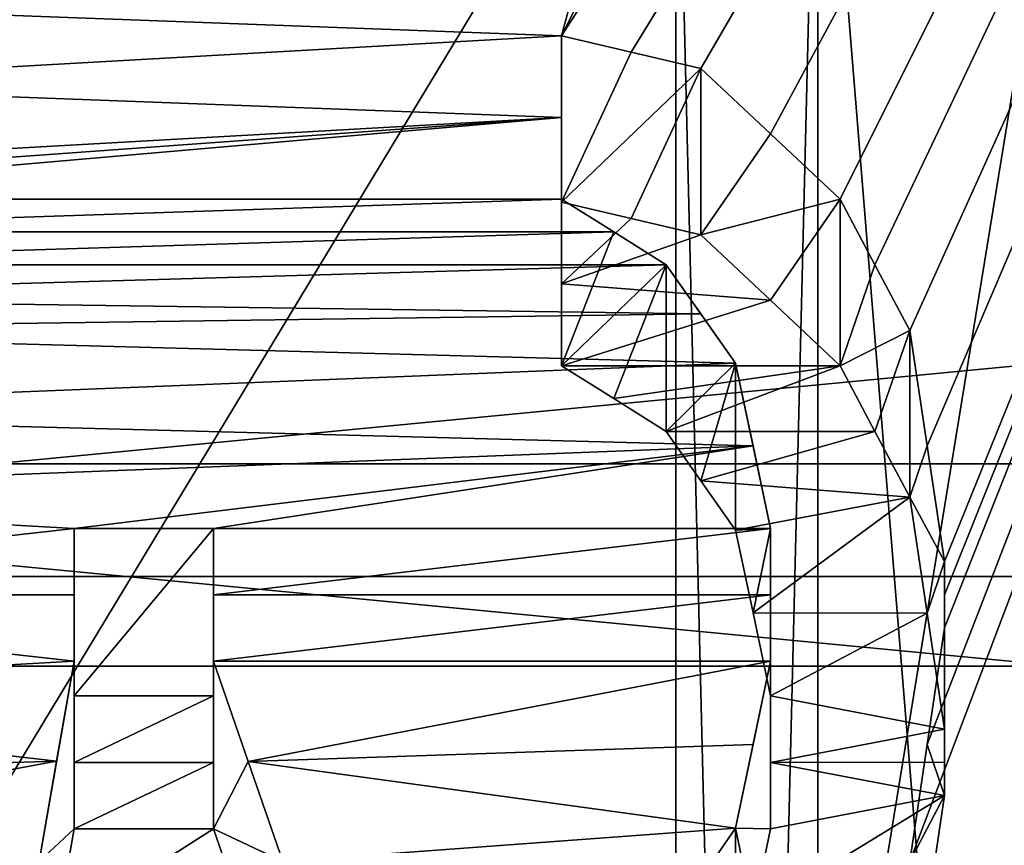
# Model space of a CAD drawing. Header units: millimetres. Extents: x -122 to 122, y -98 to 94.
# Tile 196 of 256: x -70.33 to -67.32, y 14.05 to 16.58. Entities that reach past the tile are written whole.
import ezdxf

# ---------------------------------------------------------------- set-up
doc = ezdxf.new("R2010")
doc.units = ezdxf.units.MM
doc.header["$LTSCALE"] = 26.699852
for name, color, linetype in [('1057', 7, 'CONTINUOUS'), ('1059', 7, 'CONTINUOUS'), ('1071', 7, 'CONTINUOUS'), ('1074', 7, 'CONTINUOUS'), ('1097', 7, 'CONTINUOUS'), ('1098', 7, 'CONTINUOUS'), ('2351', 7, 'CONTINUOUS'), ('2368', 7, 'CONTINUOUS'), ('2676', 7, 'CONTINUOUS'), ('2762', 7, 'CONTINUOUS'), ('2763', 7, 'CONTINUOUS'), ('2764', 7, 'CONTINUOUS'), ('2765', 7, 'CONTINUOUS'), ('2766', 7, 'CONTINUOUS'), ('2767', 7, 'CONTINUOUS'), ('2768', 7, 'CONTINUOUS'), ('2769', 7, 'CONTINUOUS'), ('2770', 7, 'CONTINUOUS'), ('2771', 7, 'CONTINUOUS'), ('2772', 7, 'CONTINUOUS'), ('2773', 7, 'CONTINUOUS'), ('2774', 7, 'CONTINUOUS'), ('2779', 7, 'CONTINUOUS'), ('2780', 7, 'CONTINUOUS'), ('2781', 7, 'CONTINUOUS'), ('2782', 7, 'CONTINUOUS'), ('2783', 7, 'CONTINUOUS'), ('2954', 7, 'CONTINUOUS'), ('2955', 7, 'CONTINUOUS'), ('3569', 7, 'CONTINUOUS'), ('3586', 7, 'CONTINUOUS'), ('4172', 7, 'CONTINUOUS'), ('4173', 7, 'CONTINUOUS'), ('4785', 7, 'CONTINUOUS'), ('4786', 7, 'CONTINUOUS'), ('4787', 7, 'CONTINUOUS'), ('4788', 7, 'CONTINUOUS'), ('5674', 7, 'CONTINUOUS'), ('5677', 7, 'CONTINUOUS'), ('955', 7, 'CONTINUOUS'), ('956', 7, 'CONTINUOUS'), ('957', 7, 'CONTINUOUS'), ('958', 7, 'CONTINUOUS'), ('967', 7, 'CONTINUOUS'), ('969', 7, 'CONTINUOUS')]:
    doc.layers.add(name, color=color, linetype=linetype)

msp = doc.modelspace()

# ---------------------------------------------------------------- linework, layer by layer
at = {"layer": '1057', "color": 250, "linetype": 'Continuous', "true_color": 0x323232}
for points in [[(-68.3207, 17.625, -30.5274), (-68.3207, 0, -35.25), (-78.9793, 17.625, -30.5274), (-68.3207, 17.625, -30.5274)], [(-78.9793, 17.625, -30.5274), (-68.3207, 0, -35.25), (-78.9793, 0, -35.25), (-78.9793, 17.625, -30.5274)]]:
    msp.add_3dface(points, dxfattribs=at)
at = {"layer": '1059', "color": 250, "linetype": 'Continuous', "true_color": 0x323232}
for points in [[(-68.3207, 0, 35.25), (-68.3207, 17.625, 30.5274), (-78.9793, 0, 35.25), (-68.3207, 0, 35.25)], [(-78.9793, 0, 35.25), (-68.3207, 17.625, 30.5274), (-78.9793, 17.625, 30.5274), (-78.9793, 0, 35.25)]]:
    msp.add_3dface(points, dxfattribs=at)
at = {"layer": '1071', "color": 250, "linetype": 'Continuous', "true_color": 0x323232}
for points in [[(-66.4443, 0, 38), (-66.4443, 19, 32.909), (-67.8877, 0, 35.5), (-66.4443, 0, 38)], [(-67.8877, 0, 35.5), (-66.4443, 19, 32.909), (-67.8877, 17.75, 30.7439), (-67.8877, 0, 35.5)]]:
    msp.add_3dface(points, dxfattribs=at)
at = {"layer": '1074', "color": 250, "linetype": 'Continuous', "true_color": 0x323232}
for points in [[(-66.4443, 19, -32.909), (-66.4443, 0, -38), (-67.8877, 17.75, -30.7439), (-66.4443, 19, -32.909)], [(-67.8877, 17.75, -30.7439), (-66.4443, 0, -38), (-67.8877, 0, -35.5), (-67.8877, 17.75, -30.7439)]]:
    msp.add_3dface(points, dxfattribs=at)
at = {"layer": '1097', "color": 250, "linetype": 'Continuous', "true_color": 0x323232}
for points in [[(-68.3207, 17.625, -30.5274), (-67.8877, 17.75, -30.7439), (-67.8877, 0, -35.5), (-68.3207, 17.625, -30.5274)], [(-68.3207, 0, -35.25), (-68.3207, 17.625, -30.5274), (-67.8877, 0, -35.5), (-68.3207, 0, -35.25)]]:
    msp.add_3dface(points, dxfattribs=at)
at = {"layer": '1098', "color": 250, "linetype": 'Continuous', "true_color": 0x323232}
for points in [[(-68.3207, 17.625, 30.5274), (-68.3207, 0, 35.25), (-67.8877, 17.75, 30.7439), (-68.3207, 17.625, 30.5274)], [(-68.3207, 0, 35.25), (-67.8877, 0, 35.5), (-67.8877, 17.75, 30.7439), (-68.3207, 0, 35.25)]]:
    msp.add_3dface(points, dxfattribs=at)
at = {"layer": '2351', "color": 250, "linetype": 'Continuous', "true_color": 0x323232}
for points in [[(-103.1595, 4.0619, 42.0543), (-103.1595, 21.125, 36.5896), (-36.8405, 4.0619, 42.0543), (-103.1595, 4.0619, 42.0543)], [(-36.8405, 4.0619, 42.0543), (-103.1595, 21.125, 36.5896), (-36.8405, 21.125, 36.5896), (-36.8405, 4.0619, 42.0543)]]:
    msp.add_3dface(points, dxfattribs=at)
at = {"layer": '2368', "color": 250, "linetype": 'Continuous', "true_color": 0x323232}
for points in [[(-63.7701, 24.125, 41.7857), (-67.9255, 18.003, 44.7655), (-68.6702, 16.5257, 45.3317), (-63.7701, 24.125, 41.7857)], [(-68.4574, 16.476, 45.3498), (-63.7701, 24.125, 41.7857), (-68.6702, 16.5257, 45.3317), (-68.4574, 16.476, 45.3498)], [(-68.2447, 16.4263, 45.3678), (-63.7701, 24.125, 41.7857), (-68.4574, 16.476, 45.3498), (-68.2447, 16.4263, 45.3678)], [(-68.0318, 16.2269, 45.4395), (-63.7701, 24.125, 41.7857), (-68.2447, 16.4263, 45.3678), (-68.0318, 16.2269, 45.4395)], [(-67.8191, 16.0274, 45.5103), (-63.7701, 24.125, 41.7857), (-68.0318, 16.2269, 45.4395), (-67.8191, 16.0274, 45.5103)], [(-67.7127, 15.8271, 45.5803), (-63.7701, 24.125, 41.7857), (-67.8191, 16.0274, 45.5103), (-67.7127, 15.8271, 45.5803)], [(-67.6064, 15.6266, 45.6494), (-63.7701, 24.125, 41.7857), (-67.7127, 15.8271, 45.5803), (-67.6064, 15.6266, 45.6494)], [(-63.7701, 13.6709, 46.2728), (-63.7701, 24.125, 41.7857), (-67.6064, 14.0044, 46.1729), (-63.7701, 13.6709, 46.2728)], [(-67.6064, 14.0044, 46.1729), (-63.7701, 24.125, 41.7857), (-67.5532, 14.3616, 46.0631), (-67.6064, 14.0044, 46.1729)], [(-67.5531, 15.2741, 45.7686), (-63.7701, 24.125, 41.7857), (-67.6064, 15.6266, 45.6494), (-67.5531, 15.2741, 45.7686)], [(-67.5532, 14.3616, 46.0631), (-63.7701, 24.125, 41.7857), (-67.5, 14.7179, 45.9505), (-67.5532, 14.3616, 46.0631)], [(-67.5, 14.9207, 45.885), (-63.7701, 24.125, 41.7857), (-67.5531, 15.2741, 45.7686), (-67.5, 14.9207, 45.885)], [(-67.5, 14.7179, 45.9505), (-63.7701, 24.125, 41.7857), (-67.5, 14.8193, 45.9179), (-67.5, 14.7179, 45.9505)], [(-67.5, 14.8193, 45.9179), (-63.7701, 24.125, 41.7857), (-67.5, 14.9207, 45.885), (-67.5, 14.8193, 45.9179)], [(-67.9255, 18.003, 44.7655), (-68.3511, 17.7097, 44.8824), (-68.6702, 16.5257, 45.3317), (-67.9255, 18.003, 44.7655)], [(-68.6702, 16.5257, 45.3317), (-68.3511, 17.7097, 44.8824), (-71.3298, 16.625, 45.2954), (-68.6702, 16.5257, 45.3317)], [(-71.3298, 16.3764, 45.3859), (-68.6702, 16.5257, 45.3317), (-71.3298, 16.625, 45.2954), (-71.3298, 16.3764, 45.3859)], [(-68.6702, 16.2768, 45.4217), (-68.6702, 16.5257, 45.3317), (-71.3298, 16.3764, 45.3859), (-68.6702, 16.2768, 45.4217)], [(-71.3298, 16.1273, 45.475), (-68.6702, 16.2768, 45.4217), (-71.3298, 16.3764, 45.3859), (-71.3298, 16.1273, 45.475)], [(-68.6702, 16.0274, 45.5103), (-68.6702, 16.2768, 45.4217), (-71.5426, 16.0274, 45.5103), (-68.6702, 16.0274, 45.5103)], [(-71.5426, 16.0274, 45.5103), (-68.6702, 16.2768, 45.4217), (-71.4362, 16.0774, 45.4926), (-71.5426, 16.0274, 45.5103)], [(-71.4362, 16.0774, 45.4926), (-68.6702, 16.2768, 45.4217), (-71.3298, 16.1273, 45.475), (-71.4362, 16.0774, 45.4926)], [(-68.5106, 15.9274, 45.5454), (-68.6702, 16.0274, 45.5103), (-71.649, 15.9274, 45.5454), (-68.5106, 15.9274, 45.5454)], [(-71.649, 15.9274, 45.5454), (-68.6702, 16.0274, 45.5103), (-71.5426, 16.0274, 45.5103), (-71.649, 15.9274, 45.5454)], [(-68.3511, 15.8272, 45.5803), (-68.5106, 15.9274, 45.5454), (-71.7553, 15.8272, 45.5803), (-68.3511, 15.8272, 45.5803)], [(-71.7553, 15.8272, 45.5803), (-68.5106, 15.9274, 45.5454), (-71.649, 15.9274, 45.5454), (-71.7553, 15.8272, 45.5803)], [(-68.2446, 15.6768, 45.6322), (-68.3511, 15.8272, 45.5803), (-71.8085, 15.727, 45.615), (-68.2446, 15.6768, 45.6322)], [(-71.8085, 15.727, 45.615), (-68.3511, 15.8272, 45.5803), (-71.7553, 15.8272, 45.5803), (-71.8085, 15.727, 45.615)], [(-71.8617, 15.6266, 45.6494), (-68.2446, 15.6768, 45.6322), (-71.8085, 15.727, 45.615), (-71.8617, 15.6266, 45.6494)], [(-68.1383, 15.5261, 45.6837), (-68.2446, 15.6768, 45.6322), (-71.8617, 15.6266, 45.6494), (-68.1383, 15.5261, 45.6837)], [(-71.9149, 15.375, 45.7348), (-68.1383, 15.5261, 45.6837), (-71.8617, 15.6266, 45.6494), (-71.9149, 15.375, 45.7348)], [(-68.0851, 15.2742, 45.7686), (-68.1383, 15.5261, 45.6837), (-71.9149, 15.375, 45.7348), (-68.0851, 15.2742, 45.7686)], [(-71.9681, 15.123, 45.8188), (-68.0851, 15.2742, 45.7686), (-71.9149, 15.375, 45.7348), (-71.9681, 15.123, 45.8188)], [(-70.1596, 15.0219, 45.852), (-68.0851, 15.2742, 45.7686), (-71.9681, 15.123, 45.8188), (-70.1596, 15.0219, 45.852)], [(-69.734, 15.0219, 45.852), (-68.0851, 15.2742, 45.7686), (-70.1596, 15.0219, 45.852), (-69.734, 15.0219, 45.852)], [(-68.0319, 15.0219, 45.852), (-68.0851, 15.2742, 45.7686), (-69.734, 15.0219, 45.852), (-68.0319, 15.0219, 45.852)], [(-71.9681, 14.8191, 45.9179), (-70.1596, 15.0219, 45.852), (-71.9681, 15.123, 45.8188), (-71.9681, 14.8191, 45.9179)], [(-70.1596, 14.8192, 45.9179), (-70.1596, 15.0219, 45.852), (-71.9681, 14.8191, 45.9179), (-70.1596, 14.8192, 45.9179)], [(-68.0319, 14.8192, 45.9179), (-68.0319, 15.0219, 45.852), (-69.734, 14.8192, 45.9179), (-68.0319, 14.8192, 45.9179)], [(-69.734, 14.8192, 45.9179), (-68.0319, 15.0219, 45.852), (-69.734, 15.0219, 45.852), (-69.734, 14.8192, 45.9179)], [(-70.1596, 14.6163, 45.9829), (-70.1596, 14.8192, 45.9179), (-71.9681, 14.8191, 45.9179), (-70.1596, 14.6163, 45.9829)], [(-71.9681, 14.5146, 46.0151), (-70.1596, 14.6163, 45.9829), (-71.9681, 14.8191, 45.9179), (-71.9681, 14.5146, 46.0151)], [(-68.0319, 14.6163, 45.9829), (-68.0319, 14.8192, 45.9179), (-69.734, 14.6163, 45.9829), (-68.0319, 14.6163, 45.9829)], [(-69.734, 14.6163, 45.9829), (-68.0319, 14.8192, 45.9179), (-69.734, 14.8192, 45.9179), (-69.734, 14.6163, 45.9829)], [(-70.2128, 14.3107, 46.0789), (-70.1596, 14.6163, 45.9829), (-71.9681, 14.5146, 46.0151), (-70.2128, 14.3107, 46.0789)], [(-69.6276, 14.3106, 46.0789), (-68.0319, 14.6163, 45.9829), (-69.734, 14.6163, 45.9829), (-69.6276, 14.3106, 46.0789)], [(-68.0851, 14.3617, 46.063), (-68.0319, 14.6163, 45.9829), (-69.6276, 14.3106, 46.0789), (-68.0851, 14.3617, 46.063)], [(-71.9149, 14.2597, 46.0947), (-70.2128, 14.3107, 46.0789), (-71.9681, 14.5146, 46.0151), (-71.9149, 14.2597, 46.0947)], [(-68.1383, 14.1067, 46.1418), (-68.0851, 14.3617, 46.063), (-69.6276, 14.3106, 46.0789), (-68.1383, 14.1067, 46.1418)], [(-71.8617, 14.0044, 46.1729), (-70.2128, 14.3107, 46.0789), (-71.9149, 14.2597, 46.0947), (-71.8617, 14.0044, 46.1729)], [(-70.266, 14.0044, 46.1729), (-70.2128, 14.3107, 46.0789), (-71.8617, 14.0044, 46.1729), (-70.266, 14.0044, 46.1729)], [(-69.5213, 14.0044, 46.1729), (-68.1383, 14.1067, 46.1418), (-69.6276, 14.3106, 46.0789), (-69.5213, 14.0044, 46.1729)], [(-68.2447, 13.9531, 46.1885), (-68.1383, 14.1067, 46.1418), (-69.5213, 14.0044, 46.1729), (-68.2447, 13.9531, 46.1885)]]:
    msp.add_3dface(points, dxfattribs=at)
at = {"layer": '2676', "color": 250, "linetype": 'Continuous', "true_color": 0x323232}
for points in [[(-68.4574, 15.9681, 44.47), (-68.6702, 16.0179, 44.4521), (-68.6702, 15.7685, 44.5412), (-68.4574, 15.9681, 44.47)], [(-68.2447, 15.9182, 44.4879), (-68.4574, 15.9681, 44.47), (-68.6702, 15.7685, 44.5412), (-68.2447, 15.9182, 44.4879)], [(-68.0318, 15.7185, 44.5589), (-68.2447, 15.9182, 44.4879), (-68.6702, 15.7685, 44.5412), (-68.0318, 15.7185, 44.5589)], [(-68.0318, 15.7185, 44.5589), (-68.6702, 15.7685, 44.5412), (-68.6702, 15.5185, 44.6289), (-68.0318, 15.7185, 44.5589)], [(-67.8191, 15.5185, 44.6289), (-68.0318, 15.7185, 44.5589), (-68.6702, 15.5185, 44.6289), (-67.8191, 15.5185, 44.6289)], [(-67.8191, 15.5185, 44.6289), (-68.6702, 15.5185, 44.6289), (-68.5106, 15.4183, 44.6636), (-67.8191, 15.5185, 44.6289)], [(-67.8191, 15.5185, 44.6289), (-68.5106, 15.4183, 44.6636), (-68.3511, 15.3179, 44.6981), (-67.8191, 15.5185, 44.6289)], [(-67.7127, 15.3178, 44.6982), (-67.8191, 15.5185, 44.6289), (-68.3511, 15.3179, 44.6981), (-67.7127, 15.3178, 44.6982)], [(-67.7127, 15.3178, 44.6982), (-68.3511, 15.3179, 44.6981), (-68.2446, 15.1671, 44.7495), (-67.7127, 15.3178, 44.6982)], [(-67.6064, 15.1169, 44.7665), (-67.7127, 15.3178, 44.6982), (-68.2446, 15.1671, 44.7495), (-67.6064, 15.1169, 44.7665)], [(-67.6064, 15.1169, 44.7665), (-68.2446, 15.1671, 44.7495), (-68.1383, 15.0162, 44.8004), (-67.6064, 15.1169, 44.7665)], [(-67.6064, 15.1169, 44.7665), (-68.1383, 15.0162, 44.8004), (-68.0851, 14.7637, 44.8843), (-67.6064, 15.1169, 44.7665)], [(-67.5531, 14.7635, 44.8843), (-67.6064, 15.1169, 44.7665), (-68.0851, 14.7637, 44.8843), (-67.5531, 14.7635, 44.8843)], [(-67.5531, 14.7635, 44.8843), (-68.0851, 14.7637, 44.8843), (-68.0319, 14.5107, 44.9667), (-67.5531, 14.7635, 44.8843)], [(-67.5, 14.4093, 44.9993), (-67.5531, 14.7635, 44.8843), (-68.0319, 14.5107, 44.9667), (-67.5, 14.4093, 44.9993)], [(-69.734, 14.3076, 45.0317), (-69.734, 14.5107, 44.9667), (-70.1596, 14.3076, 45.0317), (-69.734, 14.3076, 45.0317)], [(-69.734, 14.5107, 44.9667), (-70.1596, 14.5107, 44.9667), (-70.1596, 14.3076, 45.0317), (-69.734, 14.5107, 44.9667)], [(-67.5, 14.4093, 44.9993), (-68.0319, 14.5107, 44.9667), (-68.0319, 14.3076, 45.0317), (-67.5, 14.4093, 44.9993)], [(-67.5, 14.3077, 45.0317), (-67.5, 14.4093, 44.9993), (-68.0319, 14.3076, 45.0317), (-67.5, 14.3077, 45.0317)], [(-69.734, 14.1042, 45.0958), (-69.734, 14.3076, 45.0317), (-70.1596, 14.1042, 45.0958), (-69.734, 14.1042, 45.0958)], [(-69.734, 14.3076, 45.0317), (-70.1596, 14.3076, 45.0317), (-70.1596, 14.1042, 45.0958), (-69.734, 14.3076, 45.0317)], [(-67.5, 14.206, 45.0639), (-67.5, 14.3077, 45.0317), (-68.0319, 14.3076, 45.0317), (-67.5, 14.206, 45.0639)], [(-67.5, 14.206, 45.0639), (-68.0319, 14.3076, 45.0317), (-68.0319, 14.1042, 45.0958), (-67.5, 14.206, 45.0639)], [(-67.5532, 13.8488, 45.1749), (-67.5, 14.206, 45.0639), (-68.0851, 13.8489, 45.1749), (-67.5532, 13.8488, 45.1749)], [(-67.5, 14.206, 45.0639), (-68.0319, 14.1042, 45.0958), (-68.0851, 13.8489, 45.1749), (-67.5, 14.206, 45.0639)], [(-69.6276, 13.7977, 45.1905), (-69.734, 14.1042, 45.0958), (-70.2128, 13.7977, 45.1905), (-69.6276, 13.7977, 45.1905)], [(-69.734, 14.1042, 45.0958), (-70.1596, 14.1042, 45.0958), (-70.2128, 13.7977, 45.1905), (-69.734, 14.1042, 45.0958)]]:
    msp.add_3dface(points, dxfattribs=at)
at = {"layer": '2762', "color": 250, "linetype": 'Continuous', "true_color": 0x323232}
for points in [[(-67.5532, 14.3616, 46.0631), (-67.5, 14.7179, 45.9505), (-67.5, 14.206, 45.0639), (-67.5532, 14.3616, 46.0631)], [(-67.6064, 14.0044, 46.1729), (-67.5532, 14.3616, 46.0631), (-67.5, 14.206, 45.0639), (-67.6064, 14.0044, 46.1729)], [(-67.5532, 13.8488, 45.1749), (-67.6064, 14.0044, 46.1729), (-67.5, 14.206, 45.0639), (-67.5532, 13.8488, 45.1749)]]:
    msp.add_3dface(points, dxfattribs=at)
at = {"layer": '2763', "color": 250, "linetype": 'Continuous', "true_color": 0x323232}
for points in [[(-67.5, 14.8193, 45.9179), (-67.5, 14.9207, 45.885), (-67.5, 14.4093, 44.9993), (-67.5, 14.8193, 45.9179)], [(-67.5, 14.7179, 45.9505), (-67.5, 14.8193, 45.9179), (-67.5, 14.4093, 44.9993), (-67.5, 14.7179, 45.9505)], [(-67.5, 14.206, 45.0639), (-67.5, 14.7179, 45.9505), (-67.5, 14.3077, 45.0317), (-67.5, 14.206, 45.0639)], [(-67.5, 14.3077, 45.0317), (-67.5, 14.7179, 45.9505), (-67.5, 14.4093, 44.9993), (-67.5, 14.3077, 45.0317)]]:
    msp.add_3dface(points, dxfattribs=at)
at = {"layer": '2764', "color": 250, "linetype": 'Continuous', "true_color": 0x323232}
for points in [[(-67.5531, 15.2741, 45.7686), (-67.6064, 15.6266, 45.6494), (-67.6064, 15.1169, 44.7665), (-67.5531, 15.2741, 45.7686)], [(-67.5, 14.9207, 45.885), (-67.5531, 15.2741, 45.7686), (-67.6064, 15.1169, 44.7665), (-67.5, 14.9207, 45.885)], [(-67.5531, 14.7635, 44.8843), (-67.5, 14.9207, 45.885), (-67.6064, 15.1169, 44.7665), (-67.5531, 14.7635, 44.8843)], [(-67.5, 14.4093, 44.9993), (-67.5, 14.9207, 45.885), (-67.5531, 14.7635, 44.8843), (-67.5, 14.4093, 44.9993)]]:
    msp.add_3dface(points, dxfattribs=at)
at = {"layer": '2765', "color": 250, "linetype": 'Continuous', "true_color": 0x323232}
for points in [[(-67.7127, 15.8271, 45.5803), (-67.8191, 16.0274, 45.5103), (-67.8191, 15.5185, 44.6289), (-67.7127, 15.8271, 45.5803)], [(-67.6064, 15.6266, 45.6494), (-67.7127, 15.8271, 45.5803), (-67.8191, 15.5185, 44.6289), (-67.6064, 15.6266, 45.6494)], [(-67.7127, 15.3178, 44.6982), (-67.6064, 15.6266, 45.6494), (-67.8191, 15.5185, 44.6289), (-67.7127, 15.3178, 44.6982)], [(-67.6064, 15.1169, 44.7665), (-67.6064, 15.6266, 45.6494), (-67.7127, 15.3178, 44.6982), (-67.6064, 15.1169, 44.7665)]]:
    msp.add_3dface(points, dxfattribs=at)
at = {"layer": '2766', "color": 250, "linetype": 'Continuous', "true_color": 0x323232}
for points in [[(-68.0318, 16.2269, 45.4395), (-68.2447, 16.4263, 45.3678), (-68.2447, 15.9182, 44.4879), (-68.0318, 16.2269, 45.4395)], [(-67.8191, 16.0274, 45.5103), (-68.0318, 16.2269, 45.4395), (-68.2447, 15.9182, 44.4879), (-67.8191, 16.0274, 45.5103)], [(-68.0318, 15.7185, 44.5589), (-67.8191, 16.0274, 45.5103), (-68.2447, 15.9182, 44.4879), (-68.0318, 15.7185, 44.5589)], [(-67.8191, 15.5185, 44.6289), (-67.8191, 16.0274, 45.5103), (-68.0318, 15.7185, 44.5589), (-67.8191, 15.5185, 44.6289)]]:
    msp.add_3dface(points, dxfattribs=at)
at = {"layer": '2767', "color": 250, "linetype": 'Continuous', "true_color": 0x323232}
for points in [[(-68.4574, 16.476, 45.3498), (-68.6702, 16.5257, 45.3317), (-68.6702, 16.0179, 44.4521), (-68.4574, 16.476, 45.3498)], [(-68.2447, 16.4263, 45.3678), (-68.4574, 16.476, 45.3498), (-68.6702, 16.0179, 44.4521), (-68.2447, 16.4263, 45.3678)], [(-68.4574, 15.9681, 44.47), (-68.2447, 16.4263, 45.3678), (-68.6702, 16.0179, 44.4521), (-68.4574, 15.9681, 44.47)], [(-68.2447, 15.9182, 44.4879), (-68.2447, 16.4263, 45.3678), (-68.4574, 15.9681, 44.47), (-68.2447, 15.9182, 44.4879)]]:
    msp.add_3dface(points, dxfattribs=at)
at = {"layer": '2768', "color": 250, "linetype": 'Continuous', "true_color": 0x323232}
for points in [[(-68.6702, 16.5257, 45.3317), (-68.6702, 16.2768, 45.4217), (-68.6702, 16.0274, 45.5103), (-68.6702, 16.5257, 45.3317)], [(-68.6702, 16.5257, 45.3317), (-68.6702, 16.0274, 45.5103), (-68.6702, 16.0179, 44.4521), (-68.6702, 16.5257, 45.3317)], [(-68.6702, 16.0179, 44.4521), (-68.6702, 16.0274, 45.5103), (-68.6702, 15.7685, 44.5412), (-68.6702, 16.0179, 44.4521)], [(-68.6702, 15.7685, 44.5412), (-68.6702, 16.0274, 45.5103), (-68.6702, 15.5185, 44.6289), (-68.6702, 15.7685, 44.5412)]]:
    msp.add_3dface(points, dxfattribs=at)
at = {"layer": '2769', "color": 250, "linetype": 'Continuous', "true_color": 0x323232}
for points in [[(-68.6702, 16.0274, 45.5103), (-68.5106, 15.9274, 45.5454), (-68.6702, 15.5185, 44.6289), (-68.6702, 16.0274, 45.5103)], [(-68.3511, 15.8272, 45.5803), (-68.6702, 15.5185, 44.6289), (-68.5106, 15.9274, 45.5454), (-68.3511, 15.8272, 45.5803)], [(-68.6702, 15.5185, 44.6289), (-68.3511, 15.8272, 45.5803), (-68.5106, 15.4183, 44.6636), (-68.6702, 15.5185, 44.6289)], [(-68.5106, 15.4183, 44.6636), (-68.3511, 15.8272, 45.5803), (-68.3511, 15.3179, 44.6981), (-68.5106, 15.4183, 44.6636)]]:
    msp.add_3dface(points, dxfattribs=at)
at = {"layer": '2770', "color": 250, "linetype": 'Continuous', "true_color": 0x323232}
for points in [[(-68.3511, 15.8272, 45.5803), (-68.2446, 15.6768, 45.6322), (-68.1383, 15.5261, 45.6837), (-68.3511, 15.8272, 45.5803)], [(-68.3511, 15.8272, 45.5803), (-68.1383, 15.5261, 45.6837), (-68.3511, 15.3179, 44.6981), (-68.3511, 15.8272, 45.5803)], [(-68.3511, 15.3179, 44.6981), (-68.1383, 15.5261, 45.6837), (-68.2446, 15.1671, 44.7495), (-68.3511, 15.3179, 44.6981)], [(-68.2446, 15.1671, 44.7495), (-68.1383, 15.5261, 45.6837), (-68.1383, 15.0162, 44.8004), (-68.2446, 15.1671, 44.7495)]]:
    msp.add_3dface(points, dxfattribs=at)
at = {"layer": '2771', "color": 250, "linetype": 'Continuous', "true_color": 0x323232}
for points in [[(-68.1383, 15.5261, 45.6837), (-68.0851, 15.2742, 45.7686), (-68.0319, 15.0219, 45.852), (-68.1383, 15.5261, 45.6837)], [(-68.1383, 15.5261, 45.6837), (-68.0319, 15.0219, 45.852), (-68.1383, 15.0162, 44.8004), (-68.1383, 15.5261, 45.6837)], [(-68.1383, 15.0162, 44.8004), (-68.0319, 15.0219, 45.852), (-68.0851, 14.7637, 44.8843), (-68.1383, 15.0162, 44.8004)], [(-68.0851, 14.7637, 44.8843), (-68.0319, 15.0219, 45.852), (-68.0319, 14.5107, 44.9667), (-68.0851, 14.7637, 44.8843)]]:
    msp.add_3dface(points, dxfattribs=at)
at = {"layer": '2772', "color": 250, "linetype": 'Continuous', "true_color": 0x323232}
for points in [[(-68.0319, 15.0219, 45.852), (-68.0319, 14.8192, 45.9179), (-68.0319, 14.6163, 45.9829), (-68.0319, 15.0219, 45.852)], [(-68.0319, 15.0219, 45.852), (-68.0319, 14.6163, 45.9829), (-68.0319, 14.5107, 44.9667), (-68.0319, 15.0219, 45.852)], [(-68.0319, 14.5107, 44.9667), (-68.0319, 14.6163, 45.9829), (-68.0319, 14.3076, 45.0317), (-68.0319, 14.5107, 44.9667)], [(-68.0319, 14.3076, 45.0317), (-68.0319, 14.6163, 45.9829), (-68.0319, 14.1042, 45.0958), (-68.0319, 14.3076, 45.0317)]]:
    msp.add_3dface(points, dxfattribs=at)
at = {"layer": '2773', "color": 250, "linetype": 'Continuous', "true_color": 0x323232}
for points in [[(-68.0319, 14.6163, 45.9829), (-68.0851, 14.3617, 46.063), (-68.1383, 14.1067, 46.1418), (-68.0319, 14.6163, 45.9829)], [(-68.0319, 14.6163, 45.9829), (-68.1383, 14.1067, 46.1418), (-68.0319, 14.1042, 45.0958), (-68.0319, 14.6163, 45.9829)], [(-68.0319, 14.1042, 45.0958), (-68.1383, 14.1067, 46.1418), (-68.0851, 13.8489, 45.1749), (-68.0319, 14.1042, 45.0958)], [(-68.0851, 13.8489, 45.1749), (-68.1383, 14.1067, 46.1418), (-68.1383, 13.5932, 45.2525), (-68.0851, 13.8489, 45.1749)]]:
    msp.add_3dface(points, dxfattribs=at)
at = {"layer": '2774', "color": 250, "linetype": 'Continuous', "true_color": 0x323232}
for points in [[(-68.1383, 14.1067, 46.1418), (-68.2447, 13.9531, 46.1885), (-68.3511, 13.7994, 46.2346), (-68.1383, 14.1067, 46.1418)], [(-68.1383, 14.1067, 46.1418), (-68.3511, 13.7994, 46.2346), (-68.1383, 13.5932, 45.2525), (-68.1383, 14.1067, 46.1418)]]:
    msp.add_3dface(points, dxfattribs=at)
at = {"layer": '2779', "color": 250, "linetype": 'Continuous', "true_color": 0x323232}
for points in [[(-69.6276, 14.3106, 46.0789), (-69.734, 14.6163, 45.9829), (-69.734, 14.1042, 45.0958), (-69.6276, 14.3106, 46.0789)], [(-69.5213, 14.0044, 46.1729), (-69.6276, 14.3106, 46.0789), (-69.734, 14.1042, 45.0958), (-69.5213, 14.0044, 46.1729)], [(-69.6276, 13.7977, 45.1905), (-69.5213, 14.0044, 46.1729), (-69.734, 14.1042, 45.0958), (-69.6276, 13.7977, 45.1905)]]:
    msp.add_3dface(points, dxfattribs=at)
at = {"layer": '2780', "color": 250, "linetype": 'Continuous', "true_color": 0x323232}
for points in [[(-69.734, 14.8192, 45.9179), (-69.734, 15.0219, 45.852), (-69.734, 14.5107, 44.9667), (-69.734, 14.8192, 45.9179)], [(-69.734, 14.6163, 45.9829), (-69.734, 14.8192, 45.9179), (-69.734, 14.5107, 44.9667), (-69.734, 14.6163, 45.9829)], [(-69.734, 14.1042, 45.0958), (-69.734, 14.6163, 45.9829), (-69.734, 14.3076, 45.0317), (-69.734, 14.1042, 45.0958)], [(-69.734, 14.3076, 45.0317), (-69.734, 14.6163, 45.9829), (-69.734, 14.5107, 44.9667), (-69.734, 14.3076, 45.0317)]]:
    msp.add_3dface(points, dxfattribs=at)
at = {"layer": '2781', "color": 250, "linetype": 'Continuous', "true_color": 0x323232}
for points in [[(-69.734, 15.0219, 45.852), (-70.1596, 15.0219, 45.852), (-70.1596, 14.5107, 44.9667), (-69.734, 15.0219, 45.852)], [(-69.734, 14.5107, 44.9667), (-69.734, 15.0219, 45.852), (-70.1596, 14.5107, 44.9667), (-69.734, 14.5107, 44.9667)]]:
    msp.add_3dface(points, dxfattribs=at)
at = {"layer": '2782', "color": 250, "linetype": 'Continuous', "true_color": 0x323232}
for points in [[(-70.1596, 15.0219, 45.852), (-70.1596, 14.8192, 45.9179), (-70.1596, 14.6163, 45.9829), (-70.1596, 15.0219, 45.852)], [(-70.1596, 15.0219, 45.852), (-70.1596, 14.6163, 45.9829), (-70.1596, 14.5107, 44.9667), (-70.1596, 15.0219, 45.852)], [(-70.1596, 14.5107, 44.9667), (-70.1596, 14.6163, 45.9829), (-70.1596, 14.3076, 45.0317), (-70.1596, 14.5107, 44.9667)], [(-70.1596, 14.3076, 45.0317), (-70.1596, 14.6163, 45.9829), (-70.1596, 14.1042, 45.0958), (-70.1596, 14.3076, 45.0317)]]:
    msp.add_3dface(points, dxfattribs=at)
at = {"layer": '2783', "color": 250, "linetype": 'Continuous', "true_color": 0x323232}
for points in [[(-70.1596, 14.6163, 45.9829), (-70.2128, 14.3107, 46.0789), (-70.266, 14.0044, 46.1729), (-70.1596, 14.6163, 45.9829)], [(-70.1596, 14.6163, 45.9829), (-70.266, 14.0044, 46.1729), (-70.1596, 14.1042, 45.0958), (-70.1596, 14.6163, 45.9829)], [(-70.1596, 14.1042, 45.0958), (-70.266, 14.0044, 46.1729), (-70.2128, 13.7977, 45.1905), (-70.1596, 14.1042, 45.0958)]]:
    msp.add_3dface(points, dxfattribs=at)
at = {"layer": '2954', "color": 250, "linetype": 'Continuous', "true_color": 0x323232}
for points in [[(-31.5, 31.6164, 35.1136), (-108.5, 14.6011, 44.9374), (-31.5, 14.6011, 44.9374), (-31.5, 31.6164, 35.1136)], [(-108.5, 31.6164, 35.1136), (-108.5, 14.6011, 44.9374), (-31.5, 31.6164, 35.1136), (-108.5, 31.6164, 35.1136)], [(-31.5, 14.6011, 44.9374), (-108.5, -4.939, 46.9912), (-31.5, -4.939, 46.9912), (-31.5, 14.6011, 44.9374)], [(-108.5, 14.6011, 44.9374), (-108.5, -4.939, 46.9912), (-31.5, 14.6011, 44.9374), (-108.5, 14.6011, 44.9374)]]:
    msp.add_3dface(points, dxfattribs=at)
at = {"layer": '2955', "color": 250, "linetype": 'Continuous', "true_color": 0x323232}
for points in [[(-108.5, 32.9547, 36.5999), (-108.5, 15.2191, 46.8395), (-31.5, 32.9547, 36.5999), (-108.5, 32.9547, 36.5999)], [(-31.5, 32.9547, 36.5999), (-108.5, 15.2191, 46.8395), (-31.5, 15.2191, 46.8395), (-31.5, 32.9547, 36.5999)], [(-108.5, 15.2191, 46.8395), (-108.5, -5.148, 48.9802), (-31.5, 15.2191, 46.8395), (-108.5, 15.2191, 46.8395)], [(-31.5, 15.2191, 46.8395), (-108.5, -5.148, 48.9802), (-31.5, -5.148, 48.9802), (-31.5, 15.2191, 46.8395)]]:
    msp.add_3dface(points, dxfattribs=at)
at = {"layer": '3569', "color": 250, "linetype": 'Continuous', "true_color": 0x323232}
for points in [[(-103.1595, 21.125, -36.5896), (-103.1595, 4.0619, -42.0543), (-36.8405, 21.125, -36.5896), (-103.1595, 21.125, -36.5896)], [(-36.8405, 21.125, -36.5896), (-103.1595, 4.0619, -42.0543), (-36.8405, 4.0619, -42.0543), (-36.8405, 21.125, -36.5896)]]:
    msp.add_3dface(points, dxfattribs=at)
at = {"layer": '3586', "color": 250, "linetype": 'Continuous', "true_color": 0x323232}
for points in [[(-76.2299, 24.125, -41.7857), (-63.7701, 13.6709, -46.2728), (-76.2299, 13.6709, -46.2728), (-76.2299, 24.125, -41.7857)], [(-63.7701, 13.6709, -46.2728), (-76.2299, 24.125, -41.7857), (-72.5, 22.0389, -42.9226), (-63.7701, 13.6709, -46.2728)], [(-63.7701, 24.125, -41.7857), (-63.7701, 13.6709, -46.2728), (-67.7128, 24.0528, -41.8273), (-63.7701, 24.125, -41.7857)], [(-67.7128, 24.0528, -41.8273), (-63.7701, 13.6709, -46.2728), (-67.8191, 23.872, -41.9308), (-67.7128, 24.0528, -41.8273)], [(-63.7701, 13.6709, -46.2728), (-67.5, 22.5936, -42.6332), (-67.8191, 23.872, -41.9308), (-63.7701, 13.6709, -46.2728)], [(-67.5, 22.5936, -42.6332), (-63.7701, 13.6709, -46.2728), (-67.5, 22.3167, -42.7788), (-67.5, 22.5936, -42.6332)], [(-67.5, 22.3167, -42.7788), (-63.7701, 13.6709, -46.2728), (-67.5, 22.0389, -42.9226), (-67.5, 22.3167, -42.7788)], [(-69.0957, 21.4802, -43.2049), (-63.7701, 13.6709, -46.2728), (-72.5, 22.0389, -42.9226), (-69.0957, 21.4802, -43.2049)], [(-67.5, 22.0389, -42.9226), (-63.7701, 13.6709, -46.2728), (-67.8724, 21.76, -43.0646), (-67.5, 22.0389, -42.9226)], [(-67.8724, 21.76, -43.0646), (-63.7701, 13.6709, -46.2728), (-68.2447, 21.4802, -43.2049), (-67.8724, 21.76, -43.0646)], [(-68.2447, 21.4802, -43.2049), (-63.7701, 13.6709, -46.2728), (-69.0957, 21.4802, -43.2049), (-68.2447, 21.4802, -43.2049)]]:
    msp.add_3dface(points, dxfattribs=at)
at = {"layer": '4172', "color": 250, "linetype": 'Continuous', "true_color": 0x323232}
for points in [[(-31.5, 14.6011, -44.9374), (-108.5, 31.6164, -35.1136), (-31.5, 31.6164, -35.1136), (-31.5, 14.6011, -44.9374)], [(-108.5, 14.6011, -44.9374), (-108.5, 31.6164, -35.1136), (-31.5, 14.6011, -44.9374), (-108.5, 14.6011, -44.9374)], [(-31.5, -4.939, -46.9912), (-108.5, 14.6011, -44.9374), (-31.5, 14.6011, -44.9374), (-31.5, -4.939, -46.9912)], [(-108.5, -4.939, -46.9912), (-108.5, 14.6011, -44.9374), (-31.5, -4.939, -46.9912), (-108.5, -4.939, -46.9912)]]:
    msp.add_3dface(points, dxfattribs=at)
at = {"layer": '4173', "color": 250, "linetype": 'Continuous', "true_color": 0x323232}
for points in [[(-108.5, 15.2191, -46.8395), (-108.5, 32.9547, -36.5999), (-31.5, 15.2191, -46.8395), (-108.5, 15.2191, -46.8395)], [(-31.5, 15.2191, -46.8395), (-108.5, 32.9547, -36.5999), (-31.5, 32.9547, -36.5999), (-31.5, 15.2191, -46.8395)], [(-108.5, -5.148, -48.9802), (-108.5, 15.2191, -46.8395), (-31.5, -5.148, -48.9802), (-108.5, -5.148, -48.9802)], [(-31.5, -5.148, -48.9802), (-108.5, 15.2191, -46.8395), (-31.5, 15.2191, -46.8395), (-31.5, -5.148, -48.9802)]]:
    msp.add_3dface(points, dxfattribs=at)
at = {"layer": '4785', "color": 150, "linetype": 'Continuous', "true_color": 0x378cff}
for points in [[(-22, 28.0584, -35.181), (-22, 10.0141, -43.8712), (-122, 28.0584, -35.181), (-22, 28.0584, -35.181)], [(-22, 10.0141, -43.8712), (-122, 10.0141, -43.8712), (-122, 28.0584, -35.181), (-22, 10.0141, -43.8712)]]:
    msp.add_3dface(points, dxfattribs=at)
at = {"layer": '4786', "color": 150, "linetype": 'Continuous', "true_color": 0x378cff}
for points in [[(-22, 10.0141, 43.8712), (-22, 28.0584, 35.181), (-122, 10.0141, 43.8712), (-22, 10.0141, 43.8712)], [(-22, 28.0584, 35.181), (-122, 28.0584, 35.181), (-122, 10.0141, 43.8712), (-22, 28.0584, 35.181)]]:
    msp.add_3dface(points, dxfattribs=at)
at = {"layer": '4787', "color": 150, "linetype": 'Continuous', "true_color": 0x378cff}
for points in [[(-22, 19.854, 34.3853), (-22, 10.2783, 38.3524), (-122, 19.854, 34.3853), (-22, 19.854, 34.3853)], [(-22, 10.2783, 38.3524), (-122, 10.2783, 38.3524), (-122, 19.854, 34.3853), (-22, 10.2783, 38.3524)]]:
    msp.add_3dface(points, dxfattribs=at)
at = {"layer": '4788', "color": 150, "linetype": 'Continuous', "true_color": 0x378cff}
for points in [[(-22, 10.2783, -38.3524), (-22, 19.854, -34.3853), (-122, 10.2783, -38.3524), (-22, 10.2783, -38.3524)], [(-22, 19.854, -34.3853), (-122, 19.854, -34.3853), (-122, 10.2783, -38.3524), (-22, 19.854, -34.3853)]]:
    msp.add_3dface(points, dxfattribs=at)
at = {"layer": '5674', "color": 7, "linetype": 'Continuous', "true_color": 0xf5f5f5}
for points in [[(-66.0095, -24.6339, 62.6671), (-73.9905, -24.6339, 62.6671), (-66.0095, 24.2139, 90.8694), (-66.0095, -24.6339, 62.6671)], [(-66.0095, 24.2139, 90.8694), (-73.9905, -24.6339, 62.6671), (-73.9905, 24.2139, 90.8694), (-66.0095, 24.2139, 90.8694)]]:
    msp.add_3dface(points, dxfattribs=at)
at = {"layer": '5677', "color": 7, "linetype": 'Continuous', "true_color": 0xf5f5f5}
for points in [[(-73.9905, -31.5456, 74.6386), (-66.0095, -31.5456, 74.6386), (-73.9905, 17.3021, 102.8409), (-73.9905, -31.5456, 74.6386)], [(-73.9905, 17.3021, 102.8409), (-66.0095, -31.5456, 74.6386), (-66.0095, 17.3021, 102.8409), (-73.9905, 17.3021, 102.8409)]]:
    msp.add_3dface(points, dxfattribs=at)
at = {"layer": '955', "color": 7, "linetype": 'Continuous'}
for points in [[(-75.7629, 13.1961, 99.1437), (-70, 12.0025, 101.211), (-76.3653, 14.9329, 97.7355), (-75.7629, 13.1961, 99.1437)], [(-76.3653, 14.9329, 97.7355), (-70, 12.0025, 101.211), (-70, 13.0954, 100.9182), (-76.3653, 14.9329, 97.7355)]]:
    msp.add_3dface(points, dxfattribs=at)
at = {"layer": '956', "color": 7, "linetype": 'Continuous'}
msp.add_3dface([(-76.3653, 14.9329, 97.7355), (-70, 13.0954, 100.9182), (-74.6315, 13.7618, 98.1639), (-76.3653, 14.9329, 97.7355)], dxfattribs=at)
at = {"layer": '957', "color": 7, "linetype": 'Continuous'}
msp.add_3dface([(-70, 13.0954, 100.9182), (-64.2371, 13.1961, 99.1437), (-63.6347, 14.9329, 97.7355), (-70, 13.0954, 100.9182)], dxfattribs=at)
at = {"layer": '958', "color": 7, "linetype": 'Continuous'}
for points in [[(-70, 12.8025, 99.8253), (-70, 13.0954, 100.9182), (-63.6347, 14.9329, 97.7355), (-70, 12.8025, 99.8253)], [(-70, 12.8025, 99.8253), (-63.6347, 14.9329, 97.7355), (-65.3685, 13.7618, 98.1639), (-70, 12.8025, 99.8253)]]:
    msp.add_3dface(points, dxfattribs=at)
at = {"layer": '967', "color": 250, "linetype": 'Continuous', "true_color": 0x323232}
for points in [[(107.5, 14.875, -25.7643), (107.5, 25.7643, -14.875), (-107.5, 14.875, -25.7643), (107.5, 14.875, -25.7643)], [(-107.5, 14.875, -25.7643), (107.5, 25.7643, -14.875), (-107.5, 25.7643, -14.875), (-107.5, 14.875, -25.7643)], [(107.5, 0, -29.75), (107.5, 14.875, -25.7643), (-107.5, 0, -29.75), (107.5, 0, -29.75)], [(-107.5, 0, -29.75), (107.5, 14.875, -25.7643), (-107.5, 14.875, -25.7643), (-107.5, 0, -29.75)]]:
    msp.add_3dface(points, dxfattribs=at)
at = {"layer": '969', "color": 250, "linetype": 'Continuous', "true_color": 0x323232}
for points in [[(107.5, 25.7643, 14.875), (107.5, 14.875, 25.7643), (-107.5, 25.7643, 14.875), (107.5, 25.7643, 14.875)], [(-107.5, 25.7643, 14.875), (107.5, 14.875, 25.7643), (-107.5, 14.875, 25.7643), (-107.5, 25.7643, 14.875)], [(107.5, 14.875, 25.7643), (107.5, 0, 29.75), (-107.5, 14.875, 25.7643), (107.5, 14.875, 25.7643)], [(-107.5, 14.875, 25.7643), (107.5, 0, 29.75), (-107.5, 0, 29.75), (-107.5, 14.875, 25.7643)]]:
    msp.add_3dface(points, dxfattribs=at)

doc.saveas('drawing.dxf')
